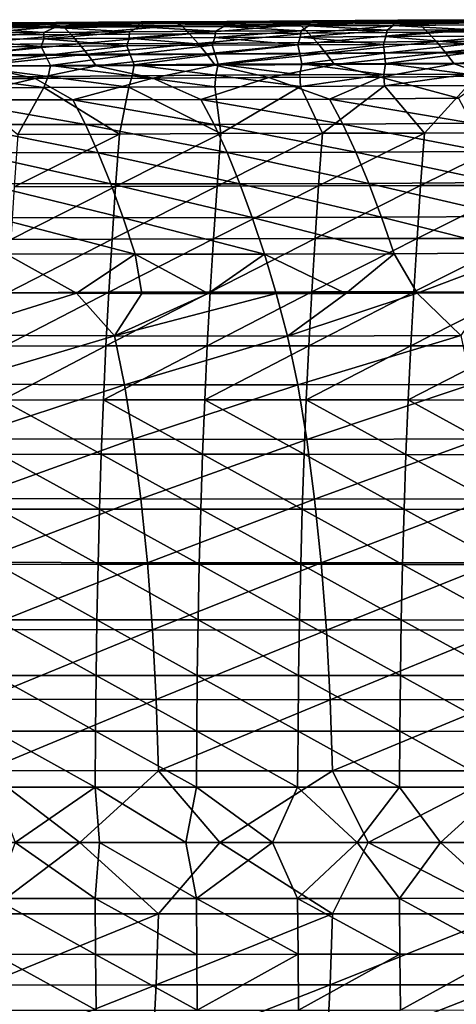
# Model space of a CAD drawing. Header units: metres. Extents: x -23 to 245, y -35 to 23.
# Tile 102 of 166: x 79 to 89, y -4 to 19. Entities that reach past the tile are written whole.
import ezdxf

# ---------------------------------------------------------------- set-up
doc = ezdxf.new("R2010")
doc.units = ezdxf.units.M
doc.layers.add('solid_509092_SW0002', color=7, linetype='CONTINUOUS')

msp = doc.modelspace()

# ---------------------------------------------------------------- linework, layer by layer
at = {"layer": 'solid_509092_SW0002'}
for points in [[(76.992699, 19.169039, 272.980835), (78.226311, 19.234488, 273.574493), (79.269356, 19.240398, 273.775665)], [(79.781395, 19.186413, 273.534973), (76.992699, 19.169039, 272.980835), (79.269356, 19.240398, 273.775665)], [(77.663811, 19.257401, 274.057648), (77.546356, 19.215693, 274.347137), (79.551552, 19.229166, 274.732269)], [(79.551552, 19.229166, 274.732269), (77.546356, 19.215693, 274.347137), (77.601776, 19.137569, 274.661957)], [(79.614296, 19.271929, 274.117432), (78.226311, 19.234488, 273.574493), (77.601059, 19.259956, 273.730957)], [(79.614296, 19.271929, 274.117432), (77.601059, 19.259956, 273.730957), (77.663811, 19.257401, 274.057648)], [(79.551552, 19.229166, 274.732269), (77.601776, 19.137569, 274.661957), (79.592751, 19.151644, 275.044678)], [(79.614296, 19.271929, 274.117432), (77.663811, 19.257401, 274.057648), (79.661728, 19.270042, 274.441315)], [(79.661728, 19.270042, 274.441315), (77.663811, 19.257401, 274.057648), (79.551552, 19.229166, 274.732269)], [(79.614296, 19.271929, 274.117432), (79.269356, 19.240398, 273.775665), (78.226311, 19.234488, 273.574493)], [(79.614296, 19.271929, 274.117432), (80.328087, 19.246412, 273.980408), (79.269356, 19.240398, 273.775665)], [(79.781395, 19.186413, 273.534973), (79.269356, 19.240398, 273.775665), (80.328087, 19.246412, 273.980408)], [(79.661728, 19.270042, 274.441315), (79.551552, 19.229166, 274.732269), (81.556129, 19.241995, 275.119751)], [(81.556129, 19.241995, 275.119751), (79.551552, 19.229166, 274.732269), (79.592751, 19.151644, 275.044678)], [(81.556129, 19.241995, 275.119751), (79.592751, 19.151644, 275.044678), (81.583107, 19.164812, 275.429657)], [(81.626961, 19.283831, 274.506317), (80.328087, 19.246412, 273.980408), (79.614296, 19.271929, 274.117432)], [(81.626961, 19.283831, 274.506317), (79.614296, 19.271929, 274.117432), (79.661728, 19.270042, 274.441315)], [(81.626961, 19.283831, 274.506317), (79.661728, 19.270042, 274.441315), (81.659042, 19.282335, 274.827393)], [(81.659042, 19.282335, 274.827393), (79.661728, 19.270042, 274.441315), (81.556129, 19.241995, 275.119751)], [(79.781395, 19.186413, 273.534973), (81.396439, 19.252512, 274.187469), (82.468384, 19.258688, 274.39566)], [(82.567535, 19.204147, 274.089478), (79.781395, 19.186413, 273.534973), (82.468384, 19.258688, 274.39566)], [(79.781395, 19.186413, 273.534973), (80.328087, 19.246412, 273.980408), (81.396439, 19.252512, 274.187469)], [(81.626961, 19.283831, 274.506317), (81.396439, 19.252512, 274.187469), (80.328087, 19.246412, 273.980408)], [(81.626961, 19.283831, 274.506317), (82.468384, 19.258688, 274.39566), (81.396439, 19.252512, 274.187469)], [(81.659042, 19.282335, 274.827393), (81.556129, 19.241995, 275.119751), (83.560036, 19.254349, 275.509918)], [(83.560036, 19.254349, 275.509918), (81.556129, 19.241995, 275.119751), (81.583107, 19.164812, 275.429657)], [(83.560036, 19.254349, 275.509918), (81.583107, 19.164812, 275.429657), (83.5728, 19.177223, 275.8172)], [(83.638992, 19.295872, 274.897949), (82.468384, 19.258688, 274.39566), (81.626961, 19.283831, 274.506317)], [(83.638992, 19.295872, 274.897949), (81.626961, 19.283831, 274.506317), (81.659042, 19.282335, 274.827393)], [(83.638992, 19.295872, 274.897949), (81.659042, 19.282335, 274.827393), (83.655701, 19.294468, 275.216187)], [(83.655701, 19.294468, 275.216187), (81.659042, 19.282335, 274.827393), (83.560036, 19.254349, 275.509918)], [(83.638992, 19.295872, 274.897949), (83.537865, 19.264925, 274.603729), (82.468384, 19.258688, 274.39566)], [(82.567535, 19.204147, 274.089478), (82.468384, 19.258688, 274.39566), (83.537865, 19.264925, 274.603729)], [(82.567535, 19.204147, 274.089478), (83.537865, 19.264925, 274.603729), (84.598846, 19.271208, 274.810486)], [(85.356857, 19.222801, 274.645691), (82.567535, 19.204147, 274.089478), (84.598846, 19.271208, 274.810486)], [(82.763824, 19.000805, 272.9888), (82.567535, 19.204147, 274.089478), (85.356857, 19.222801, 274.645691)], [(85.557472, 19.019522, 273.548828), (82.763824, 19.000805, 272.9888), (85.356857, 19.222801, 274.645691)], [(83.638992, 19.295872, 274.897949), (84.598846, 19.271208, 274.810486), (83.537865, 19.264925, 274.603729)], [(83.655701, 19.294468, 275.216187), (83.560036, 19.254349, 275.509918), (85.563225, 19.266397, 275.903137)], [(85.563225, 19.266397, 275.903137), (83.560036, 19.254349, 275.509918), (83.5728, 19.177223, 275.8172)], [(85.563225, 19.266397, 275.903137), (83.5728, 19.177223, 275.8172), (85.561783, 19.18903, 276.207703)], [(85.650337, 19.308254, 275.292725), (84.598846, 19.271208, 274.810486), (83.638992, 19.295872, 274.897949)], [(85.650337, 19.308254, 275.292725), (83.638992, 19.295872, 274.897949), (83.655701, 19.294468, 275.216187)], [(85.650337, 19.308254, 275.292725), (83.655701, 19.294468, 275.216187), (85.651657, 19.30662, 275.608032)], [(85.651657, 19.30662, 275.608032), (83.655701, 19.294468, 275.216187), (85.563225, 19.266397, 275.903137)], [(85.650337, 19.308254, 275.292725), (85.645226, 19.277519, 275.014709), (84.598846, 19.271208, 274.810486)], [(85.356857, 19.222801, 274.645691), (84.598846, 19.271208, 274.810486), (85.645226, 19.277519, 275.014709)], [(85.356857, 19.222801, 274.645691), (85.645226, 19.277519, 275.014709), (87.018295, 19.286026, 275.283112)], [(88.155083, 19.242931, 275.205017), (85.356857, 19.222801, 274.645691), (87.018295, 19.286026, 275.283112)], [(85.557472, 19.019522, 273.548828), (85.356857, 19.222801, 274.645691), (88.155083, 19.242931, 275.205017)], [(88.36058, 19.041531, 274.112), (85.557472, 19.019522, 273.548828), (88.155083, 19.242931, 275.205017)], [(87.565643, 19.278311, 276.299713), (85.561783, 19.18903, 276.207703), (87.550003, 19.20038, 276.60144)], [(87.565643, 19.278311, 276.299713), (85.563225, 19.266397, 275.903137), (85.561783, 19.18903, 276.207703)], [(85.651657, 19.30662, 275.608032), (85.563225, 19.266397, 275.903137), (87.565643, 19.278311, 276.299713)], [(85.650337, 19.308254, 275.292725), (87.018295, 19.286026, 275.283112), (85.645226, 19.277519, 275.014709)], [(87.660934, 19.321182, 275.690979), (87.018295, 19.286026, 275.283112), (85.650337, 19.308254, 275.292725)], [(87.660934, 19.321182, 275.690979), (85.650337, 19.308254, 275.292725), (85.651657, 19.30662, 275.608032)], [(87.660934, 19.321182, 275.690979), (85.651657, 19.30662, 275.608032), (87.646858, 19.318975, 276.003326)], [(87.646858, 19.318975, 276.003326), (85.651657, 19.30662, 275.608032), (87.565643, 19.278311, 276.299713)], [(87.660934, 19.321182, 275.690979), (88.381241, 19.294798, 275.550262), (87.018295, 19.286026, 275.283112)], [(88.155083, 19.242931, 275.205017), (87.018295, 19.286026, 275.283112), (88.381241, 19.294798, 275.550262)], [(89.567238, 19.290257, 276.700073), (87.550003, 19.20038, 276.60144), (89.53743, 19.211426, 276.998779)], [(89.567238, 19.290257, 276.700073), (87.565643, 19.278311, 276.299713), (87.550003, 19.20038, 276.60144)], [(89.53743, 19.211426, 276.998779), (87.550003, 19.20038, 276.60144), (89.423378, 19.09601, 277.268219)], [(87.646858, 19.318975, 276.003326), (87.565643, 19.278311, 276.299713), (89.567238, 19.290257, 276.700073)], [(89.670723, 19.334862, 276.093018), (87.646858, 19.318975, 276.003326), (89.641243, 19.331718, 276.402374)], [(89.670723, 19.334862, 276.093018), (87.660934, 19.321182, 275.690979), (87.646858, 19.318975, 276.003326)], [(89.641243, 19.331718, 276.402374), (87.646858, 19.318975, 276.003326), (89.567238, 19.290257, 276.700073)], [(89.670723, 19.334862, 276.093018), (88.381241, 19.294798, 275.550262), (87.660934, 19.321182, 275.690979)], [(88.155083, 19.242931, 275.205017), (88.381241, 19.294798, 275.550262), (89.735115, 19.3039, 275.816345)], [(90.967964, 19.265095, 275.768829), (88.155083, 19.242931, 275.205017), (89.735115, 19.3039, 275.816345)], [(88.36058, 19.041531, 274.112), (88.155083, 19.242931, 275.205017), (90.967964, 19.265095, 275.768829)], [(91.178528, 19.067492, 274.679504), (88.36058, 19.041531, 274.112), (90.967964, 19.265095, 275.768829)], [(89.670723, 19.334862, 276.093018), (89.735115, 19.3039, 275.816345), (88.381241, 19.294798, 275.550262)], [(77.183411, 18.970615, 271.873474), (76.992699, 19.169039, 272.980835), (79.781395, 19.186413, 273.534973)], [(79.974258, 18.984722, 272.430756), (77.183411, 18.970615, 271.873474), (79.781395, 19.186413, 273.534973)], [(77.3759, 18.75276, 270.772064), (77.183411, 18.970615, 271.873474), (79.974258, 18.984722, 272.430756)], [(77.601776, 19.137569, 274.661957), (77.312141, 19.020718, 274.898285), (79.332405, 19.035854, 275.286682)], [(79.332405, 19.035854, 275.286682), (77.312141, 19.020718, 274.898285), (77.318848, 18.871626, 275.174652)], [(79.332405, 19.035854, 275.286682), (77.318848, 18.871626, 275.174652), (79.331635, 18.887362, 275.562103)], [(80.169075, 18.763958, 271.332458), (77.3759, 18.75276, 270.772064), (79.974258, 18.984722, 272.430756)], [(79.592751, 19.151644, 275.044678), (77.601776, 19.137569, 274.661957), (79.332405, 19.035854, 275.286682)], [(81.352028, 19.049767, 275.677277), (79.331635, 18.887362, 275.562103), (81.343819, 18.90163, 275.951538)], [(81.352028, 19.049767, 275.677277), (79.332405, 19.035854, 275.286682), (79.331635, 18.887362, 275.562103)], [(79.592751, 19.151644, 275.044678), (79.332405, 19.035854, 275.286682), (81.352028, 19.049767, 275.677277)], [(81.583107, 19.164812, 275.429657), (79.592751, 19.151644, 275.044678), (81.352028, 19.049767, 275.677277)], [(79.974258, 18.984722, 272.430756), (79.781395, 19.186413, 273.534973), (82.567535, 19.204147, 274.089478)], [(82.763824, 19.000805, 272.9888), (79.974258, 18.984722, 272.430756), (82.567535, 19.204147, 274.089478)], [(80.169075, 18.763958, 271.332458), (79.974258, 18.984722, 272.430756), (82.763824, 19.000805, 272.9888)], [(82.962074, 18.778219, 271.893951), (80.169075, 18.763958, 271.332458), (82.763824, 19.000805, 272.9888)], [(83.370987, 19.062597, 276.070374), (81.343819, 18.90163, 275.951538), (83.355354, 18.914557, 276.343353)], [(83.370987, 19.062597, 276.070374), (81.352028, 19.049767, 275.677277), (81.343819, 18.90163, 275.951538)], [(81.583107, 19.164812, 275.429657), (81.352028, 19.049767, 275.677277), (83.370987, 19.062597, 276.070374)], [(83.5728, 19.177223, 275.8172), (81.583107, 19.164812, 275.429657), (83.370987, 19.062597, 276.070374)], [(82.962074, 18.778219, 271.893951), (82.763824, 19.000805, 272.9888), (85.557472, 19.019522, 273.548828)], [(85.75985, 18.796267, 272.45752), (82.962074, 18.778219, 271.893951), (85.557472, 19.019522, 273.548828)], [(85.389229, 19.074488, 276.466339), (83.355354, 18.914557, 276.343353), (85.366203, 18.926266, 276.737854)], [(85.389229, 19.074488, 276.466339), (83.370987, 19.062597, 276.070374), (83.355354, 18.914557, 276.343353)], [(83.5728, 19.177223, 275.8172), (83.370987, 19.062597, 276.070374), (85.389229, 19.074488, 276.466339)], [(85.561783, 19.18903, 276.207703), (83.5728, 19.177223, 275.8172), (85.389229, 19.074488, 276.466339)], [(87.406708, 19.085577, 276.865509), (85.366203, 18.926266, 276.737854), (87.37632, 18.936884, 277.135376)], [(87.406708, 19.085577, 276.865509), (85.389229, 19.074488, 276.466339), (85.366203, 18.926266, 276.737854)], [(85.561783, 19.18903, 276.207703), (85.389229, 19.074488, 276.466339), (87.406708, 19.085577, 276.865509)], [(85.75985, 18.796267, 272.45752), (85.557472, 19.019522, 273.548828), (88.36058, 19.041531, 274.112)], [(87.550003, 19.20038, 276.60144), (85.561783, 19.18903, 276.207703), (87.406708, 19.085577, 276.865509)], [(88.567383, 18.818821, 273.024078), (85.75985, 18.796267, 272.45752), (88.36058, 19.041531, 274.112)], [(89.423378, 19.09601, 277.268219), (87.37632, 18.936884, 277.135376), (89.385666, 18.946533, 277.536224)], [(89.423378, 19.09601, 277.268219), (87.406708, 19.085577, 276.865509), (87.37632, 18.936884, 277.135376)], [(87.550003, 19.20038, 276.60144), (87.406708, 19.085577, 276.865509), (89.423378, 19.09601, 277.268219)], [(88.567383, 18.818821, 273.024078), (88.36058, 19.041531, 274.112), (91.178528, 19.067492, 274.679504)], [(91.389648, 18.846601, 273.594635), (88.567383, 18.818821, 273.024078), (91.178528, 19.067492, 274.679504)], [(77.318848, 18.871626, 275.174652), (77.255692, 18.689707, 275.416809), (79.270233, 18.706108, 275.805023)], [(79.331635, 18.887362, 275.562103), (77.318848, 18.871626, 275.174652), (79.270233, 18.706108, 275.805023)], [(77.570061, 18.512699, 269.676514), (77.3759, 18.75276, 270.772064), (80.169075, 18.763958, 271.332458)], [(80.36573, 18.521305, 270.240082), (77.570061, 18.512699, 269.676514), (80.169075, 18.763958, 271.332458)], [(79.331635, 18.887362, 275.562103), (79.270233, 18.706108, 275.805023), (81.284195, 18.720802, 276.195129)], [(81.343819, 18.90163, 275.951538), (79.331635, 18.887362, 275.562103), (81.284195, 18.720802, 276.195129)], [(80.36573, 18.521305, 270.240082), (80.169075, 18.763958, 271.332458), (82.962074, 18.778219, 271.893951)], [(83.162155, 18.533663, 270.804962), (80.36573, 18.521305, 270.240082), (82.962074, 18.778219, 271.893951)], [(81.343819, 18.90163, 275.951538), (81.284195, 18.720802, 276.195129), (83.297539, 18.733898, 276.587372)], [(83.355354, 18.914557, 276.343353), (81.343819, 18.90163, 275.951538), (83.297539, 18.733898, 276.587372)], [(83.162155, 18.533663, 270.804962), (82.962074, 18.778219, 271.893951), (85.75985, 18.796267, 272.45752)], [(85.96386, 18.550529, 271.371826), (83.162155, 18.533663, 270.804962), (85.75985, 18.796267, 272.45752)], [(83.355354, 18.914557, 276.343353), (83.297539, 18.733898, 276.587372), (85.310226, 18.74551, 276.982147)], [(85.310226, 18.74551, 276.982147), (83.297539, 18.733898, 276.587372), (83.360687, 18.524406, 276.830566)], [(85.366203, 18.926266, 276.737854), (83.355354, 18.914557, 276.343353), (85.310226, 18.74551, 276.982147)], [(85.310226, 18.74551, 276.982147), (83.360687, 18.524406, 276.830566), (85.351952, 18.535717, 277.221161)], [(85.366203, 18.926266, 276.737854), (85.310226, 18.74551, 276.982147), (87.322227, 18.755751, 277.37973)], [(87.322227, 18.755751, 277.37973), (85.310226, 18.74551, 276.982147), (85.351952, 18.535717, 277.221161)], [(87.322227, 18.755751, 277.37973), (85.351952, 18.535717, 277.221161), (87.342583, 18.545443, 277.614288)], [(87.37632, 18.936884, 277.135376), (85.366203, 18.926266, 276.737854), (87.322227, 18.755751, 277.37973)], [(85.96386, 18.550529, 271.371826), (85.75985, 18.796267, 272.45752), (88.567383, 18.818821, 273.024078)], [(88.775383, 18.572657, 271.941467), (85.96386, 18.550529, 271.371826), (88.567383, 18.818821, 273.024078)], [(87.37632, 18.936884, 277.135376), (87.322227, 18.755751, 277.37973), (89.333496, 18.764732, 277.780457)], [(89.333496, 18.764732, 277.780457), (87.322227, 18.755751, 277.37973), (87.342583, 18.545443, 277.614288)], [(89.333496, 18.764732, 277.780457), (87.342583, 18.545443, 277.614288), (89.332558, 18.553682, 278.010254)], [(89.385666, 18.946533, 277.536224), (87.37632, 18.936884, 277.135376), (89.333496, 18.764732, 277.780457)], [(88.775383, 18.572657, 271.941467), (88.567383, 18.818821, 273.024078), (91.389648, 18.846601, 273.594635)], [(91.601257, 18.600803, 272.514557), (88.775383, 18.572657, 271.941467), (91.389648, 18.846601, 273.594635)], [(79.270233, 18.706108, 275.805023), (77.255692, 18.689707, 275.416809), (77.383461, 18.480005, 275.671082)], [(79.270233, 18.706108, 275.805023), (77.383461, 18.480005, 275.671082), (79.376404, 18.496649, 276.055817)], [(77.765686, 18.247662, 268.586792), (77.570061, 18.512699, 269.676514), (80.36573, 18.521305, 270.240082)], [(80.56398, 18.25395, 269.153595), (77.765686, 18.247662, 268.586792), (80.36573, 18.521305, 270.240082)], [(81.284195, 18.720802, 276.195129), (79.270233, 18.706108, 275.805023), (79.376404, 18.496649, 276.055817)], [(81.284195, 18.720802, 276.195129), (79.376404, 18.496649, 276.055817), (81.368828, 18.511417, 276.44223)], [(81.368828, 18.511417, 276.44223), (79.376404, 18.496649, 276.055817), (79.492378, 18.260729, 276.280365)], [(81.368828, 18.511417, 276.44223), (79.492378, 18.260729, 276.280365), (81.462624, 18.27549, 276.662964)], [(80.56398, 18.25395, 269.153595), (80.36573, 18.521305, 270.240082), (83.162155, 18.533663, 270.804962)], [(83.363815, 18.264406, 269.721802), (80.56398, 18.25395, 269.153595), (83.162155, 18.533663, 270.804962)], [(83.297539, 18.733898, 276.587372), (81.284195, 18.720802, 276.195129), (81.368828, 18.511417, 276.44223)], [(83.297539, 18.733898, 276.587372), (81.368828, 18.511417, 276.44223), (83.360687, 18.524406, 276.830566)], [(83.360687, 18.524406, 276.830566), (81.368828, 18.511417, 276.44223), (81.462624, 18.27549, 276.662964)], [(83.360687, 18.524406, 276.830566), (81.462624, 18.27549, 276.662964), (83.432358, 18.288324, 277.047241)], [(83.363815, 18.264406, 269.721802), (83.162155, 18.533663, 270.804962), (85.96386, 18.550529, 271.371826)], [(85.351952, 18.535717, 277.221161), (83.360687, 18.524406, 276.830566), (83.432358, 18.288324, 277.047241)], [(86.169243, 18.279799, 270.29187), (83.363815, 18.264406, 269.721802), (85.96386, 18.550529, 271.371826)], [(85.351952, 18.535717, 277.221161), (83.432358, 18.288324, 277.047241), (85.401573, 18.299322, 277.433502)], [(87.342583, 18.545443, 277.614288), (85.351952, 18.535717, 277.221161), (85.401573, 18.299322, 277.433502)], [(87.342583, 18.545443, 277.614288), (85.401573, 18.299322, 277.433502), (87.370224, 18.308563, 277.821991)], [(86.169243, 18.279799, 270.29187), (85.96386, 18.550529, 271.371826), (88.775383, 18.572657, 271.941467)], [(88.984344, 18.300898, 270.864319), (86.169243, 18.279799, 270.29187), (88.775383, 18.572657, 271.941467)], [(89.332558, 18.553682, 278.010254), (87.342583, 18.545443, 277.614288), (87.370224, 18.308563, 277.821991)], [(89.332558, 18.553682, 278.010254), (87.370224, 18.308563, 277.821991), (89.33828, 18.316135, 278.213043)], [(88.984344, 18.300898, 270.864319), (88.775383, 18.572657, 271.941467), (91.601257, 18.600803, 272.514557)], [(91.813171, 18.328474, 271.439575), (88.984344, 18.300898, 270.864319), (91.601257, 18.600803, 272.514557)], [(79.376404, 18.496649, 276.055817), (77.383461, 18.480005, 275.671082), (77.521675, 18.243961, 275.8992)], [(79.376404, 18.496649, 276.055817), (77.521675, 18.243961, 275.8992), (79.492378, 18.260729, 276.280365)], [(83.432358, 18.288324, 277.047241), (81.462624, 18.27549, 276.662964), (83.383118, 18.028835, 277.208984)], [(86.169243, 18.279799, 270.29187), (84.622719, 17.972589, 268.861053), (83.363815, 18.264406, 269.721802)], [(83.432358, 18.288324, 277.047241), (83.383118, 18.028835, 277.208984), (85.35569, 18.039774, 277.595734)], [(85.401573, 18.299322, 277.433502), (83.432358, 18.288324, 277.047241), (85.35569, 18.039774, 277.595734)], [(86.169243, 18.279799, 270.29187), (87.251419, 17.987375, 269.397552), (84.622719, 17.972589, 268.861053)], [(85.401573, 18.299322, 277.433502), (85.35569, 18.039774, 277.595734), (87.327759, 18.048775, 277.984467)], [(87.370224, 18.308563, 277.821991), (85.401573, 18.299322, 277.433502), (87.327759, 18.048775, 277.984467)], [(88.984344, 18.300898, 270.864319), (87.251419, 17.987375, 269.397552), (86.169243, 18.279799, 270.29187)], [(88.984344, 18.300898, 270.864319), (89.832573, 18.007105, 269.924194), (87.251419, 17.987375, 269.397552)], [(87.370224, 18.308563, 277.821991), (87.327759, 18.048775, 277.984467), (89.299309, 18.055916, 278.375458)], [(89.33828, 18.316135, 278.213043), (87.370224, 18.308563, 277.821991), (89.299309, 18.055916, 278.375458)], [(91.813171, 18.328474, 271.439575), (89.832573, 18.007105, 269.924194), (88.984344, 18.300898, 270.864319)], [(77.765686, 18.247662, 268.586792), (79.129585, 17.956446, 267.741302), (76.398933, 17.954472, 267.186279)], [(77.521675, 18.243961, 275.8992), (77.462715, 17.983614, 276.057953), (79.4366, 18.000832, 276.440369)], [(79.492378, 18.260729, 276.280365), (77.521675, 18.243961, 275.8992), (79.4366, 18.000832, 276.440369)], [(80.56398, 18.25395, 269.153595), (79.129585, 17.956446, 267.741302), (77.765686, 18.247662, 268.586792)], [(80.56398, 18.25395, 269.153595), (81.898445, 17.962311, 268.305328), (79.129585, 17.956446, 267.741302)], [(79.492378, 18.260729, 276.280365), (79.4366, 18.000832, 276.440369), (81.41008, 18.015879, 276.823944)], [(81.462624, 18.27549, 276.662964), (79.492378, 18.260729, 276.280365), (81.41008, 18.015879, 276.823944)], [(83.363815, 18.264406, 269.721802), (81.898445, 17.962311, 268.305328), (80.56398, 18.25395, 269.153595)], [(81.462624, 18.27549, 276.662964), (81.41008, 18.015879, 276.823944), (83.383118, 18.028835, 277.208984)], [(83.363815, 18.264406, 269.721802), (84.622719, 17.972589, 268.861053), (81.898445, 17.962311, 268.305328)], [(87.327759, 18.048775, 277.984467), (85.35569, 18.039774, 277.595734), (85.369904, 17.765263, 277.73349)], [(87.327759, 18.048775, 277.984467), (85.369904, 17.765263, 277.73349), (87.344879, 17.777542, 278.121094)], [(89.299309, 18.055916, 278.375458), (87.327759, 18.048775, 277.984467), (87.344879, 17.777542, 278.121094)], [(89.299309, 18.055916, 278.375458), (87.344879, 17.777542, 278.121094), (89.309181, 17.791805, 278.507019)], [(76.998497, 17.452866, 265.61972), (76.398933, 17.954472, 267.186279), (79.129585, 17.956446, 267.741302)], [(80.013763, 17.452665, 266.237427), (76.998497, 17.452866, 265.61972), (79.129585, 17.956446, 267.741302)], [(77.462715, 17.983614, 276.057953), (77.385551, 17.732918, 276.167267), (79.336258, 17.73946, 276.549927)], [(79.4366, 18.000832, 276.440369), (77.462715, 17.983614, 276.057953), (79.336258, 17.73946, 276.549927)], [(80.013763, 17.452665, 266.237427), (79.129585, 17.956446, 267.741302), (81.898445, 17.962311, 268.305328)], [(79.4366, 18.000832, 276.440369), (79.336258, 17.73946, 276.549927), (81.336349, 17.746809, 276.942169)], [(81.41008, 18.015879, 276.823944), (79.4366, 18.000832, 276.440369), (81.336349, 17.746809, 276.942169)], [(83.031197, 17.457758, 266.856903), (80.013763, 17.452665, 266.237427), (81.898445, 17.962311, 268.305328)], [(81.41008, 18.015879, 276.823944), (81.336349, 17.746809, 276.942169), (83.360107, 17.755194, 277.339172)], [(83.383118, 18.028835, 277.208984), (81.41008, 18.015879, 276.823944), (83.360107, 17.755194, 277.339172)], [(83.031197, 17.457758, 266.856903), (81.898445, 17.962311, 268.305328), (84.622719, 17.972589, 268.861053)], [(86.054237, 17.469114, 267.477905), (83.031197, 17.457758, 266.856903), (84.622719, 17.972589, 268.861053)], [(83.383118, 18.028835, 277.208984), (83.360107, 17.755194, 277.339172), (85.369904, 17.765263, 277.73349)], [(85.35569, 18.039774, 277.595734), (83.383118, 18.028835, 277.208984), (85.369904, 17.765263, 277.73349)], [(86.054237, 17.469114, 267.477905), (84.622719, 17.972589, 268.861053), (87.251419, 17.987375, 269.397552)], [(89.086349, 17.487715, 268.100159), (86.054237, 17.469114, 267.477905), (87.251419, 17.987375, 269.397552)], [(89.086349, 17.487715, 268.100159), (87.251419, 17.987375, 269.397552), (89.832573, 18.007105, 269.924194)], [(79.336258, 17.73946, 276.549927), (77.385551, 17.732918, 276.167267), (78.726189, 16.633425, 276.886292)], [(79.336258, 17.73946, 276.549927), (78.726189, 16.633425, 276.886292), (81.113152, 16.647068, 277.348999)], [(81.336349, 17.746809, 276.942169), (79.336258, 17.73946, 276.549927), (81.113152, 16.647068, 277.348999)], [(81.336349, 17.746809, 276.942169), (81.113152, 16.647068, 277.348999), (83.499313, 16.657785, 277.81427)], [(83.360107, 17.755194, 277.339172), (81.336349, 17.746809, 276.942169), (83.499313, 16.657785, 277.81427)], [(85.369904, 17.765263, 277.73349), (83.360107, 17.755194, 277.339172), (83.499313, 16.657785, 277.81427)], [(85.369904, 17.765263, 277.73349), (83.499313, 16.657785, 277.81427), (85.889305, 16.665634, 278.283539)], [(87.344879, 17.777542, 278.121094), (85.369904, 17.765263, 277.73349), (85.889305, 16.665634, 278.283539)], [(87.344879, 17.777542, 278.121094), (85.889305, 16.665634, 278.283539), (88.287743, 16.670677, 278.75827)], [(89.309181, 17.791805, 278.507019), (87.344879, 17.777542, 278.121094), (88.287743, 16.670677, 278.75827)], [(89.309181, 17.791805, 278.507019), (88.287743, 16.670677, 278.75827), (90.699257, 16.672972, 279.239899)], [(80.316048, 16.868484, 264.62677), (76.998497, 17.452866, 265.61972), (80.013763, 17.452665, 266.237427)], [(80.316048, 16.868484, 264.62677), (77.296555, 16.87121, 264.003326), (76.998497, 17.452866, 265.61972)], [(83.338646, 16.871708, 265.252075), (80.013763, 17.452665, 266.237427), (83.031197, 17.457758, 266.856903)], [(83.338646, 16.871708, 265.252075), (80.316048, 16.868484, 264.62677), (80.013763, 17.452665, 266.237427)], [(86.36676, 16.881886, 265.87851), (83.031197, 17.457758, 266.856903), (86.054237, 17.469114, 267.477905)], [(86.36676, 16.881886, 265.87851), (83.338646, 16.871708, 265.252075), (83.031197, 17.457758, 266.856903)], [(89.402824, 16.900024, 266.50528), (86.054237, 17.469114, 267.477905), (89.086349, 17.487715, 268.100159)], [(89.402824, 16.900024, 266.50528), (86.36676, 16.881886, 265.87851), (86.054237, 17.469114, 267.477905)], [(89.715515, 16.238266, 264.936584), (86.36676, 16.881886, 265.87851), (89.402824, 16.900024, 266.50528)], [(80.615379, 16.208803, 263.041931), (77.296555, 16.87121, 264.003326), (80.316048, 16.868484, 264.62677)], [(80.615379, 16.208803, 263.041931), (77.591568, 16.213726, 262.412537), (77.296555, 16.87121, 264.003326)], [(83.643059, 16.210556, 263.673279), (80.316048, 16.868484, 264.62677), (83.338646, 16.871708, 265.252075)], [(83.643059, 16.210556, 263.673279), (80.615379, 16.208803, 263.041931), (80.316048, 16.868484, 264.62677)], [(86.675987, 16.220028, 264.305298), (83.338646, 16.871708, 265.252075), (86.36676, 16.881886, 265.87851)], [(86.675987, 16.220028, 264.305298), (83.643059, 16.210556, 263.673279), (83.338646, 16.871708, 265.252075)], [(85.889305, 16.665634, 278.283539), (83.408653, 15.425918, 278.263855), (85.797951, 15.432007, 278.731384)], [(85.889305, 16.665634, 278.283539), (83.499313, 16.657785, 277.81427), (83.408653, 15.425918, 278.263855)], [(88.287743, 16.670677, 278.75827), (85.797951, 15.432007, 278.731384), (88.196251, 15.435283, 279.20517)], [(88.287743, 16.670677, 278.75827), (85.889305, 16.665634, 278.283539), (85.797951, 15.432007, 278.731384)], [(89.715515, 16.238266, 264.936584), (86.675987, 16.220028, 264.305298), (86.36676, 16.881886, 265.87851)], [(90.699257, 16.672972, 279.239899), (88.196251, 15.435283, 279.20517), (90.608391, 15.435771, 279.686768)], [(90.699257, 16.672972, 279.239899), (88.287743, 16.670677, 278.75827), (88.196251, 15.435283, 279.20517)], [(81.113152, 16.647068, 277.348999), (78.637741, 15.405196, 277.341339), (81.023529, 15.416989, 277.801025)], [(81.113152, 16.647068, 277.348999), (78.726189, 16.633425, 276.886292), (78.637741, 15.405196, 277.341339)], [(83.499313, 16.657785, 277.81427), (81.023529, 15.416989, 277.801025), (83.408653, 15.425918, 278.263855)], [(83.499313, 16.657785, 277.81427), (81.113152, 16.647068, 277.348999), (81.023529, 15.416989, 277.801025)], [(80.910019, 15.478299, 261.485687), (77.591568, 16.213726, 262.412537), (80.615379, 16.208803, 263.041931)], [(80.910019, 15.478299, 261.485687), (77.881813, 15.484841, 260.850555), (77.591568, 16.213726, 262.412537)], [(83.942825, 15.479087, 262.122742), (80.615379, 16.208803, 263.041931), (83.643059, 16.210556, 263.673279)], [(83.942825, 15.479087, 262.122742), (80.910019, 15.478299, 261.485687), (80.615379, 16.208803, 263.041931)], [(86.980537, 15.488286, 262.759857), (83.643059, 16.210556, 263.673279), (86.675987, 16.220028, 264.305298)], [(86.980537, 15.488286, 262.759857), (83.942825, 15.479087, 262.122742), (83.643059, 16.210556, 263.673279)], [(90.023453, 15.506978, 263.395142), (86.675987, 16.220028, 264.305298), (89.715515, 16.238266, 264.936584)], [(90.023453, 15.506978, 263.395142), (86.980537, 15.488286, 262.759857), (86.675987, 16.220028, 264.305298)], [(90.325897, 14.711178, 261.880859), (86.980537, 15.488286, 262.759857), (90.023453, 15.506978, 263.395142)], [(81.198837, 14.68199, 259.95932), (77.881813, 15.484841, 260.850555), (80.910019, 15.478299, 261.485687)], [(81.198837, 14.68199, 259.95932), (78.166161, 14.689329, 259.319153), (77.881813, 15.484841, 260.850555)], [(81.023529, 15.416989, 277.801025), (78.555733, 14.167446, 277.763763), (80.940567, 14.177482, 278.220551)], [(81.023529, 15.416989, 277.801025), (78.637741, 15.405196, 277.341339), (78.555733, 14.167446, 277.763763)], [(84.236855, 14.682449, 260.601318), (80.910019, 15.478299, 261.485687), (83.942825, 15.479087, 262.122742)], [(84.236855, 14.682449, 260.601318), (81.198837, 14.68199, 259.95932), (80.910019, 15.478299, 261.485687)], [(83.408653, 15.425918, 278.263855), (80.940567, 14.177482, 278.220551), (83.32486, 14.18465, 278.680878)], [(83.408653, 15.425918, 278.263855), (81.023529, 15.416989, 277.801025), (80.940567, 14.177482, 278.220551)], [(85.797951, 15.432007, 278.731384), (83.32486, 14.18465, 278.680878), (85.713638, 14.188946, 279.146362)], [(85.797951, 15.432007, 278.731384), (83.408653, 15.425918, 278.263855), (83.32486, 14.18465, 278.680878)], [(87.279457, 14.691811, 261.242645), (83.942825, 15.479087, 262.122742), (86.980537, 15.488286, 262.759857)], [(87.279457, 14.691811, 261.242645), (84.236855, 14.682449, 260.601318), (83.942825, 15.479087, 262.122742)], [(88.196251, 15.435283, 279.20517), (85.713638, 14.188946, 279.146362), (88.111908, 14.19036, 279.618713)], [(88.196251, 15.435283, 279.20517), (85.797951, 15.432007, 278.731384), (85.713638, 14.188946, 279.146362)], [(90.325897, 14.711178, 261.880859), (87.279457, 14.691811, 261.242645), (86.980537, 15.488286, 262.759857)], [(90.608391, 15.435771, 279.686768), (88.111908, 14.19036, 279.618713), (90.524704, 14.188887, 280.099457)], [(90.608391, 15.435771, 279.686768), (88.196251, 15.435283, 279.20517), (88.111908, 14.19036, 279.618713)], [(81.481987, 13.823911, 258.464142), (78.166161, 14.689329, 259.319153), (81.198837, 14.68199, 259.95932)], [(81.481987, 13.823911, 258.464142), (78.444778, 13.831211, 257.819885), (78.166161, 14.689329, 259.319153)], [(84.525246, 13.824581, 259.110046), (81.198837, 14.68199, 259.95932), (84.236855, 14.682449, 260.601318)], [(84.525246, 13.824581, 259.110046), (81.481987, 13.823911, 258.464142), (81.198837, 14.68199, 259.95932)], [(87.5728, 13.834324, 259.754608), (84.236855, 14.682449, 260.601318), (87.279457, 14.691811, 261.242645)], [(87.5728, 13.834324, 259.754608), (84.525246, 13.824581, 259.110046), (84.236855, 14.682449, 260.601318)], [(90.622887, 13.85424, 260.394836), (87.279457, 14.691811, 261.242645), (90.325897, 14.711178, 261.880859)], [(90.622887, 13.85424, 260.394836), (87.5728, 13.834324, 259.754608), (87.279457, 14.691811, 261.242645)], [(80.940567, 14.177482, 278.220551), (78.480881, 12.919817, 278.152588), (80.864929, 12.92822, 278.606628)], [(80.940567, 14.177482, 278.220551), (78.555733, 14.167446, 277.763763), (78.480881, 12.919817, 278.152588)], [(83.32486, 14.18465, 278.680878), (80.864929, 12.92822, 278.606628), (83.248535, 12.933742, 279.064453)], [(83.32486, 14.18465, 278.680878), (80.940567, 14.177482, 278.220551), (80.864929, 12.92822, 278.606628)], [(85.713638, 14.188946, 279.146362), (83.248535, 12.933742, 279.064453), (85.636871, 12.936345, 279.527771)], [(85.713638, 14.188946, 279.146362), (83.32486, 14.18465, 278.680878), (83.248535, 12.933742, 279.064453)], [(88.111908, 14.19036, 279.618713), (85.636871, 12.936345, 279.527771), (88.035133, 12.935993, 279.99826)], [(88.111908, 14.19036, 279.618713), (85.713638, 14.188946, 279.146362), (85.636871, 12.936345, 279.527771)], [(90.524704, 14.188887, 280.099457), (88.111908, 14.19036, 279.618713), (88.035133, 12.935993, 279.99826)], [(90.524704, 14.188887, 280.099457), (88.035133, 12.935993, 279.99826), (90.448494, 12.932647, 280.4776)], [(78.444778, 13.831211, 257.819885), (80.102753, 12.904551, 256.657562), (77.132156, 12.915952, 256.025085)], [(81.481987, 13.823911, 258.464142), (80.102753, 12.904551, 256.657562), (78.444778, 13.831211, 257.819885)], [(81.481987, 13.823911, 258.464142), (81.637077, 12.901213, 256.985138), (80.102753, 12.904551, 256.657562)], [(84.525246, 13.824581, 259.110046), (83.202766, 12.899775, 257.319519), (81.481987, 13.823911, 258.464142)], [(81.481987, 13.823911, 258.464142), (83.202766, 12.899775, 257.319519), (81.637077, 12.901213, 256.985138)], [(84.525246, 13.824581, 259.110046), (84.802361, 12.9005, 257.660889), (83.202766, 12.899775, 257.319519)], [(87.5728, 13.834324, 259.754608), (86.438385, 12.90369, 258.009277), (84.525246, 13.824581, 259.110046)], [(84.525246, 13.824581, 259.110046), (86.438385, 12.90369, 258.009277), (84.802361, 12.9005, 257.660889)], [(87.5728, 13.834324, 259.754608), (88.112991, 12.909683, 258.364685), (86.438385, 12.90369, 258.009277)], [(90.622887, 13.85424, 260.394836), (88.112991, 12.909683, 258.364685), (87.5728, 13.834324, 259.754608)], [(90.622887, 13.85424, 260.394836), (89.823906, 12.918836, 258.725983), (88.112991, 12.909683, 258.364685)], [(76.944542, 11.920614, 254.578445), (77.132156, 12.915952, 256.025085), (80.102753, 12.904551, 256.657562)], [(80.997803, 11.904683, 255.447189), (76.944542, 11.920614, 254.578445), (80.102753, 12.904551, 256.657562)], [(80.864929, 12.92822, 278.606628), (78.413651, 11.662164, 278.506805), (80.797043, 11.669086, 278.958282)], [(80.864929, 12.92822, 278.606628), (78.480881, 12.919817, 278.152588), (78.413651, 11.662164, 278.506805)], [(80.997803, 11.904683, 255.447189), (80.102753, 12.904551, 256.657562), (81.637077, 12.901213, 256.985138)], [(83.248535, 12.933742, 279.064453), (80.797043, 11.669086, 278.958282), (83.180038, 11.67314, 279.413696)], [(83.248535, 12.933742, 279.064453), (80.864929, 12.92822, 278.606628), (80.797043, 11.669086, 278.958282)], [(80.997803, 11.904683, 255.447189), (81.637077, 12.901213, 256.985138), (83.202766, 12.899775, 257.319519)], [(80.997803, 11.904683, 255.447189), (83.202766, 12.899775, 257.319519), (84.802361, 12.9005, 257.660889)], [(85.066086, 11.900364, 256.322083), (80.997803, 11.904683, 255.447189), (84.802361, 12.9005, 257.660889)], [(85.636871, 12.936345, 279.527771), (83.180038, 11.67314, 279.413696), (85.567955, 11.67426, 279.874756)], [(85.636871, 12.936345, 279.527771), (83.248535, 12.933742, 279.064453), (83.180038, 11.67314, 279.413696)], [(85.066086, 11.900364, 256.322083), (84.802361, 12.9005, 257.660889), (86.438385, 12.90369, 258.009277)], [(85.066086, 11.900364, 256.322083), (86.438385, 12.90369, 258.009277), (88.112991, 12.909683, 258.364685)], [(89.140755, 11.910017, 257.193756), (85.066086, 11.900364, 256.322083), (88.112991, 12.909683, 258.364685)], [(88.035133, 12.935993, 279.99826), (85.636871, 12.936345, 279.527771), (85.567955, 11.67426, 279.874756)], [(88.035133, 12.935993, 279.99826), (85.567955, 11.67426, 279.874756), (87.96611, 11.672387, 280.343201)], [(90.448494, 12.932647, 280.4776), (88.035133, 12.935993, 279.99826), (87.96611, 11.672387, 280.343201)], [(90.448494, 12.932647, 280.4776), (87.96611, 11.672387, 280.343201), (90.379822, 11.667457, 280.82074)], [(89.140755, 11.910017, 257.193756), (88.112991, 12.909683, 258.364685), (89.823906, 12.918836, 258.725983)], [(77.174408, 10.771263, 253.330719), (76.944542, 11.920614, 254.578445), (80.997803, 11.904683, 255.447189)], [(81.231636, 10.756989, 254.204803), (77.174408, 10.771263, 253.330719), (80.997803, 11.904683, 255.447189)], [(81.231636, 10.756989, 254.204803), (80.997803, 11.904683, 255.447189), (85.066086, 11.900364, 256.322083)], [(85.305412, 10.753716, 255.085449), (81.231636, 10.756989, 254.204803), (85.066086, 11.900364, 256.322083)], [(85.305412, 10.753716, 255.085449), (85.066086, 11.900364, 256.322083), (89.140755, 11.910017, 257.193756)], [(89.385109, 10.763662, 255.96225), (85.305412, 10.753716, 255.085449), (89.140755, 11.910017, 257.193756)], [(80.797043, 11.669086, 278.958282), (78.354462, 10.394556, 278.825348), (80.737297, 10.400169, 279.274536)], [(80.797043, 11.669086, 278.958282), (78.413651, 11.662164, 278.506805), (78.354462, 10.394556, 278.825348)], [(83.180038, 11.67314, 279.413696), (80.737297, 10.400169, 279.274536), (83.119705, 10.402979, 279.727661)], [(83.180038, 11.67314, 279.413696), (80.797043, 11.669086, 278.958282), (80.737297, 10.400169, 279.274536)], [(85.567955, 11.67426, 279.874756), (83.119705, 10.402979, 279.727661), (85.507126, 10.402906, 280.186523)], [(85.567955, 11.67426, 279.874756), (83.180038, 11.67314, 279.413696), (83.119705, 10.402979, 279.727661)], [(87.96611, 11.672387, 280.343201), (85.567955, 11.67426, 279.874756), (85.507126, 10.402906, 280.186523)], [(87.96611, 11.672387, 280.343201), (85.507126, 10.402906, 280.186523), (87.904984, 10.39987, 280.652893)], [(90.379822, 11.667457, 280.82074), (87.96611, 11.672387, 280.343201), (87.904984, 10.39987, 280.652893)], [(90.379822, 11.667457, 280.82074), (87.904984, 10.39987, 280.652893), (90.318718, 10.393792, 281.128479)], [(77.378876, 9.486875, 252.218353), (77.174408, 10.771263, 253.330719), (81.231636, 10.756989, 254.204803)], [(81.439743, 9.47401, 253.097382), (77.378876, 9.486875, 252.218353), (81.231636, 10.756989, 254.204803)], [(81.439743, 9.47401, 253.097382), (81.231636, 10.756989, 254.204803), (85.305412, 10.753716, 255.085449)], [(85.518593, 9.471392, 253.983093), (81.439743, 9.47401, 253.097382), (85.305412, 10.753716, 255.085449)], [(85.518593, 9.471392, 253.983093), (85.305412, 10.753716, 255.085449), (89.385109, 10.763662, 255.96225)], [(89.602997, 9.481058, 254.86409), (85.518593, 9.471392, 253.983093), (89.385109, 10.763662, 255.96225)], [(78.354462, 10.394556, 278.825348), (78.30378, 9.117071, 279.107178), (80.686096, 9.121562, 279.554321)], [(80.737297, 10.400169, 279.274536), (78.354462, 10.394556, 278.825348), (80.686096, 9.121562, 279.554321)], [(80.737297, 10.400169, 279.274536), (80.686096, 9.121562, 279.554321), (83.067886, 9.123403, 280.005432)], [(83.119705, 10.402979, 279.727661), (80.737297, 10.400169, 279.274536), (83.067886, 9.123403, 280.005432)], [(83.119705, 10.402979, 279.727661), (83.067886, 9.123403, 280.005432), (85.454666, 9.122504, 280.462311)], [(85.507126, 10.402906, 280.186523), (83.119705, 10.402979, 279.727661), (85.454666, 9.122504, 280.462311)], [(85.507126, 10.402906, 280.186523), (85.454666, 9.122504, 280.462311), (87.851944, 9.118776, 280.926697)], [(87.904984, 10.39987, 280.652893), (85.507126, 10.402906, 280.186523), (87.851944, 9.118776, 280.926697)], [(87.904984, 10.39987, 280.652893), (87.851944, 9.118776, 280.926697), (90.265251, 9.112132, 281.400421)], [(90.318718, 10.393792, 281.128479), (87.904984, 10.39987, 280.652893), (90.265251, 9.112132, 281.400421)], [(77.556023, 8.083941, 251.25444), (77.378876, 9.486875, 252.218353), (81.439743, 9.47401, 253.097382)], [(81.620148, 8.071885, 252.138), (77.556023, 8.083941, 251.25444), (81.439743, 9.47401, 253.097382)], [(81.620148, 8.071885, 252.138), (81.439743, 9.47401, 253.097382), (85.518593, 9.471392, 253.983093)], [(85.703529, 8.068957, 253.028183), (81.620148, 8.071885, 252.138), (85.518593, 9.471392, 253.983093)], [(85.703529, 8.068957, 253.028183), (85.518593, 9.471392, 253.983093), (89.602997, 9.481058, 254.86409)], [(89.792107, 8.076962, 253.912659), (85.703529, 8.068957, 253.028183), (89.602997, 9.481058, 254.86409)], [(78.30378, 9.117071, 279.107178), (78.262093, 7.830025, 279.351532), (80.643929, 7.833588, 279.796936)], [(80.686096, 9.121562, 279.554321), (78.30378, 9.117071, 279.107178), (80.643929, 7.833588, 279.796936)], [(80.686096, 9.121562, 279.554321), (80.643929, 7.833588, 279.796936), (83.025024, 7.834759, 280.246307)], [(83.067886, 9.123403, 280.005432), (80.686096, 9.121562, 279.554321), (83.025024, 7.834759, 280.246307)], [(83.067886, 9.123403, 280.005432), (83.025024, 7.834759, 280.246307), (85.410973, 7.833449, 280.701447)], [(85.454666, 9.122504, 280.462311), (83.067886, 9.123403, 280.005432), (85.410973, 7.833449, 280.701447)], [(85.454666, 9.122504, 280.462311), (85.410973, 7.833449, 280.701447), (87.807343, 7.829571, 281.164185)], [(87.851944, 9.118776, 280.926697), (85.454666, 9.122504, 280.462311), (87.807343, 7.829571, 281.164185)], [(87.851944, 9.118776, 280.926697), (87.807343, 7.829571, 281.164185), (90.219734, 7.823033, 281.636261)], [(90.265251, 9.112132, 281.400421), (87.851944, 9.118776, 280.926697), (90.219734, 7.823033, 281.636261)], [(77.704285, 6.582657, 250.449432), (77.556023, 8.083941, 251.25444), (81.620148, 8.071885, 252.138)], [(81.771332, 6.571647, 251.336639), (77.704285, 6.582657, 250.449432), (81.620148, 8.071885, 252.138)], [(81.771332, 6.571647, 251.336639), (81.620148, 8.071885, 252.138), (85.703529, 8.068957, 253.028183)], [(85.85865, 6.568319, 252.23024), (81.771332, 6.571647, 251.336639), (85.703529, 8.068957, 253.028183)], [(85.85865, 6.568319, 252.23024), (85.703529, 8.068957, 253.028183), (89.792107, 8.076962, 253.912659)], [(89.95079, 6.574189, 253.117126), (85.85865, 6.568319, 252.23024), (89.792107, 8.076962, 253.912659)], [(78.262093, 7.830025, 279.351532), (78.228699, 6.534652, 279.558289), (80.610069, 6.53745, 280.002228)], [(80.643929, 7.833588, 279.796936), (78.262093, 7.830025, 279.351532), (80.610069, 6.53745, 280.002228)], [(80.643929, 7.833588, 279.796936), (80.610069, 6.53745, 280.002228), (82.99044, 6.538201, 280.450134)], [(83.025024, 7.834759, 280.246307), (80.643929, 7.833588, 279.796936), (82.99044, 6.538201, 280.450134)], [(83.025024, 7.834759, 280.246307), (82.99044, 6.538201, 280.450134), (85.375435, 6.536824, 280.90387)], [(85.410973, 7.833449, 280.701447), (83.025024, 7.834759, 280.246307), (85.375435, 6.536824, 280.90387)], [(85.410973, 7.833449, 280.701447), (85.375435, 6.536824, 280.90387), (87.770668, 6.533238, 281.365173)], [(87.807343, 7.829571, 281.164185), (85.410973, 7.833449, 280.701447), (87.770668, 6.533238, 281.365173)], [(87.807343, 7.829571, 281.164185), (87.770668, 6.533238, 281.365173), (90.181778, 6.527362, 281.835907)], [(90.219734, 7.823033, 281.636261), (87.807343, 7.829571, 281.164185), (90.181778, 6.527362, 281.835907)], [(77.822021, 5.002912, 249.812714), (77.704285, 6.582657, 250.449432), (81.771332, 6.571647, 251.336639)], [(81.891594, 4.993614, 250.702515), (77.822021, 5.002912, 249.812714), (81.771332, 6.571647, 251.336639)], [(78.228699, 6.534652, 279.558289), (78.202858, 5.23242, 279.727539), (80.583824, 5.234573, 280.170288)], [(80.610069, 6.53745, 280.002228), (78.228699, 6.534652, 279.558289), (80.583824, 5.234573, 280.170288)], [(80.610069, 6.53745, 280.002228), (80.583824, 5.234573, 280.170288), (82.963486, 5.23508, 280.617035)], [(82.99044, 6.538201, 280.450134), (80.610069, 6.53745, 280.002228), (82.963486, 5.23508, 280.617035)], [(81.891594, 4.993614, 250.702515), (81.771332, 6.571647, 251.336639), (85.85865, 6.568319, 252.23024)], [(85.982178, 4.990288, 251.598404), (81.891594, 4.993614, 250.702515), (85.85865, 6.568319, 252.23024)], [(82.99044, 6.538201, 280.450134), (82.963486, 5.23508, 280.617035), (85.347504, 5.233875, 281.06958)], [(85.375435, 6.536824, 280.90387), (82.99044, 6.538201, 280.450134), (85.347504, 5.233875, 281.06958)], [(85.375435, 6.536824, 280.90387), (85.347504, 5.233875, 281.06958), (87.741508, 5.23089, 281.529724)], [(87.770668, 6.533238, 281.365173), (85.375435, 6.536824, 280.90387), (87.741508, 5.23089, 281.529724)], [(85.982178, 4.990288, 251.598404), (85.85865, 6.568319, 252.23024), (89.95079, 6.574189, 253.117126)], [(90.077187, 4.994112, 252.486618), (85.982178, 4.990288, 251.598404), (89.95079, 6.574189, 253.117126)], [(87.770668, 6.533238, 281.365173), (87.741508, 5.23089, 281.529724), (90.151169, 5.226058, 281.999329)], [(90.181778, 6.527362, 281.835907), (87.770668, 6.533238, 281.365173), (90.151169, 5.226058, 281.999329)], [(78.202858, 5.23242, 279.727539), (78.183914, 3.924789, 279.859375), (80.564545, 3.926374, 280.301208)], [(80.583824, 5.234573, 280.170288), (78.202858, 5.23242, 279.727539), (80.564545, 3.926374, 280.301208)], [(80.583824, 5.234573, 280.170288), (80.564545, 3.926374, 280.301208), (82.943581, 3.926745, 280.747009)], [(82.963486, 5.23508, 280.617035), (80.583824, 5.234573, 280.170288), (82.943581, 3.926745, 280.747009)], [(82.963486, 5.23508, 280.617035), (82.943581, 3.926745, 280.747009), (85.326683, 3.92585, 281.198639)], [(85.347504, 5.233875, 281.06958), (82.963486, 5.23508, 280.617035), (85.326683, 3.92585, 281.198639)], [(85.347504, 5.233875, 281.06958), (85.326683, 3.92585, 281.198639), (87.719521, 3.923638, 281.657867)], [(87.741508, 5.23089, 281.529724), (85.347504, 5.233875, 281.06958), (87.719521, 3.923638, 281.657867)], [(87.741508, 5.23089, 281.529724), (87.719521, 3.923638, 281.657867), (90.127754, 3.920059, 282.126495)], [(90.151169, 5.226058, 281.999329), (87.741508, 5.23089, 281.529724), (90.127754, 3.920059, 282.126495)], [(77.907516, 3.364255, 249.3526), (77.822021, 5.002912, 249.812714), (81.891594, 4.993614, 250.702515)], [(81.979057, 3.357349, 250.244171), (77.907516, 3.364255, 249.3526), (81.891594, 4.993614, 250.702515)], [(81.979057, 3.357349, 250.244171), (81.891594, 4.993614, 250.702515), (85.982178, 4.990288, 251.598404)], [(86.072105, 3.354526, 251.141495), (81.979057, 3.357349, 250.244171), (85.982178, 4.990288, 251.598404)], [(86.072105, 3.354526, 251.141495), (85.982178, 4.990288, 251.598404), (90.077187, 4.994112, 252.486618)], [(90.169197, 3.35659, 252.030365), (86.072105, 3.354526, 251.141495), (90.077187, 4.994112, 252.486618)], [(78.183914, 3.924789, 279.859375), (78.171158, 2.613131, 279.953827), (80.551544, 2.61419, 280.394989)], [(80.564545, 3.926374, 280.301208), (78.183914, 3.924789, 279.859375), (80.551544, 2.61419, 280.394989)], [(80.564545, 3.926374, 280.301208), (80.551544, 2.61419, 280.394989), (82.930084, 2.614467, 280.840118)], [(82.943581, 3.926745, 280.747009), (80.564545, 3.926374, 280.301208), (82.930084, 2.614467, 280.840118)], [(82.943581, 3.926745, 280.747009), (82.930084, 2.614467, 280.840118), (85.312454, 2.613929, 281.291046)], [(85.326683, 3.92585, 281.198639), (82.943581, 3.926745, 280.747009), (85.312454, 2.613929, 281.291046)], [(85.326683, 3.92585, 281.198639), (85.312454, 2.613929, 281.291046), (87.70433, 2.612543, 281.749542)], [(87.719521, 3.923638, 281.657867), (85.326683, 3.92585, 281.198639), (87.70433, 2.612543, 281.749542)], [(87.719521, 3.923638, 281.657867), (87.70433, 2.612543, 281.749542), (90.111366, 2.610277, 282.217438)], [(90.127754, 3.920059, 282.126495), (87.719521, 3.923638, 281.657867), (90.111366, 2.610277, 282.217438)], [(77.959488, 1.686839, 249.075714), (77.907516, 3.364255, 249.3526), (81.979057, 3.357349, 250.244171)], [(82.03228, 1.683026, 249.968582), (77.959488, 1.686839, 249.075714), (81.979057, 3.357349, 250.244171)], [(82.03228, 1.683026, 249.968582), (81.979057, 3.357349, 250.244171), (86.072105, 3.354526, 251.141495)], [(86.126785, 1.681293, 250.867035), (82.03228, 1.683026, 249.968582), (86.072105, 3.354526, 251.141495)], [(86.126785, 1.681293, 250.867035), (86.072105, 3.354526, 251.141495), (90.169197, 3.35659, 252.030365)], [(90.225006, 1.682044, 251.756561), (86.126785, 1.681293, 250.867035), (90.169197, 3.35659, 252.030365)], [(78.171158, 2.613131, 279.953827), (78.163689, 1.298735, 280.010773), (80.543922, 1.299274, 280.451538)], [(80.551544, 2.61419, 280.394989), (78.171158, 2.613131, 279.953827), (80.543922, 1.299274, 280.451538)], [(80.551544, 2.61419, 280.394989), (80.543922, 1.299274, 280.451538), (82.922173, 1.299445, 280.89624)], [(82.930084, 2.614467, 280.840118), (80.551544, 2.61419, 280.394989), (82.922173, 1.299445, 280.89624)], [(82.930084, 2.614467, 280.840118), (82.922173, 1.299445, 280.89624), (85.304085, 1.299232, 281.34668)], [(85.312454, 2.613929, 281.291046), (82.930084, 2.614467, 280.840118), (85.304085, 1.299232, 281.34668)], [(85.312454, 2.613929, 281.291046), (85.304085, 1.299232, 281.34668), (87.695343, 1.29862, 281.804657)], [(87.70433, 2.612543, 281.749542), (85.312454, 2.613929, 281.291046), (87.695343, 1.29862, 281.804657)], [(87.70433, 2.612543, 281.749542), (87.695343, 1.29862, 281.804657), (90.101616, 1.297594, 282.272003)], [(90.111366, 2.610277, 282.217438), (87.70433, 2.612543, 281.749542), (90.101616, 1.297594, 282.272003)], [(77.959488, 1.686839, 249.075714), (80.1856, 0.000168, 249.469559), (77.068756, -0.000142, 248.787094)], [(82.03228, 1.683026, 249.968582), (80.1856, 0.000168, 249.469559), (77.959488, 1.686839, 249.075714)], [(82.03228, 1.683026, 249.968582), (83.473053, 0.000574, 250.192963), (80.1856, 0.000168, 249.469559)], [(86.126785, 1.681293, 250.867035), (83.473053, 0.000574, 250.192963), (82.03228, 1.683026, 249.968582)], [(86.126785, 1.681293, 250.867035), (86.960518, 0.000843, 250.958435), (83.473053, 0.000574, 250.192963)], [(90.225006, 1.682044, 251.756561), (86.960518, 0.000843, 250.958435), (86.126785, 1.681293, 250.867035)], [(90.225006, 1.682044, 251.756561), (90.622345, 0.000363, 251.75296), (86.960518, 0.000843, 250.958435)], [(78.664871, -0.000023, 280.123169), (80.543922, 1.299274, 280.451538), (78.163689, 1.298735, 280.010773)], [(78.664871, -0.000023, 280.123169), (80.645729, -0.000022, 280.490265), (80.543922, 1.299274, 280.451538)], [(82.676231, -0.000018, 280.869659), (82.922173, 1.299445, 280.89624), (80.543922, 1.299274, 280.451538)], [(80.645729, -0.000022, 280.490265), (82.676231, -0.000018, 280.869659), (80.543922, 1.299274, 280.451538)], [(82.676231, -0.000018, 280.869659), (84.712532, -0.000007, 281.253723), (82.922173, 1.299445, 280.89624)], [(84.712532, -0.000007, 281.253723), (85.304085, 1.299232, 281.34668), (82.922173, 1.299445, 280.89624)], [(84.712532, -0.000007, 281.253723), (86.704727, 0.000017, 281.633392), (85.304085, 1.299232, 281.34668)], [(86.704727, 0.000017, 281.633392), (87.695343, 1.29862, 281.804657), (85.304085, 1.299232, 281.34668)], [(86.704727, 0.000017, 281.633392), (88.663193, 0.000051, 282.010773), (87.695343, 1.29862, 281.804657)], [(88.663193, 0.000051, 282.010773), (90.101616, 1.297594, 282.272003), (87.695343, 1.29862, 281.804657)], [(88.663193, 0.000051, 282.010773), (90.602486, 0.000096, 282.388855), (90.101616, 1.297594, 282.272003)], [(77.959633, -1.679822, 249.074936), (77.068756, -0.000142, 248.787094), (80.1856, 0.000168, 249.469559)], [(82.032433, -1.675968, 249.967819), (77.959633, -1.679822, 249.074936), (80.1856, 0.000168, 249.469559)], [(82.032433, -1.675968, 249.967819), (80.1856, 0.000168, 249.469559), (83.473053, 0.000574, 250.192963)], [(86.126938, -1.674188, 250.866272), (82.032433, -1.675968, 249.967819), (83.473053, 0.000574, 250.192963)], [(86.126938, -1.674188, 250.866272), (83.473053, 0.000574, 250.192963), (86.960518, 0.000843, 250.958435)], [(85.304153, -1.314852, 281.346222), (86.704727, 0.000017, 281.633392), (84.712532, -0.000007, 281.253723)], [(85.304153, -1.314852, 281.346222), (87.695419, -1.314232, 281.80423), (86.704727, 0.000017, 281.633392)], [(90.225166, -1.674902, 251.755814), (86.126938, -1.674188, 250.866272), (86.960518, 0.000843, 250.958435)], [(87.695419, -1.314232, 281.80423), (88.663193, 0.000051, 282.010773), (86.704727, 0.000017, 281.633392)], [(90.225166, -1.674902, 251.755814), (86.960518, 0.000843, 250.958435), (90.622345, 0.000363, 251.75296)], [(87.695419, -1.314232, 281.80423), (90.101692, -1.313193, 282.271545), (88.663193, 0.000051, 282.010773)], [(90.101692, -1.313193, 282.271545), (90.602486, 0.000096, 282.388855), (88.663193, 0.000051, 282.010773)], [(78.16375, -1.314351, 280.010315), (80.543991, -1.314897, 280.451111), (78.664871, -0.000023, 280.123169)], [(80.543991, -1.314897, 280.451111), (80.645729, -0.000022, 280.490265), (78.664871, -0.000023, 280.123169)], [(80.543991, -1.314897, 280.451111), (82.922234, -1.315069, 280.895813), (80.645729, -0.000022, 280.490265)], [(82.922234, -1.315069, 280.895813), (82.676231, -0.000018, 280.869659), (80.645729, -0.000022, 280.490265)], [(82.922234, -1.315069, 280.895813), (84.712532, -0.000007, 281.253723), (82.676231, -0.000018, 280.869659)], [(82.922234, -1.315069, 280.895813), (85.304153, -1.314852, 281.346222), (84.712532, -0.000007, 281.253723)], [(80.551659, -2.629763, 280.394104), (80.543991, -1.314897, 280.451111), (78.16375, -1.314351, 280.010315)], [(80.551659, -2.629763, 280.394104), (78.16375, -1.314351, 280.010315), (78.17128, -2.628698, 279.952911)], [(82.930214, -2.630041, 280.839233), (82.922234, -1.315069, 280.895813), (80.543991, -1.314897, 280.451111)], [(82.930214, -2.630041, 280.839233), (80.543991, -1.314897, 280.451111), (80.551659, -2.629763, 280.394104)], [(85.312592, -2.629498, 281.290161), (85.304153, -1.314852, 281.346222), (82.922234, -1.315069, 280.895813)], [(85.312592, -2.629498, 281.290161), (82.922234, -1.315069, 280.895813), (82.930214, -2.630041, 280.839233)], [(87.704468, -2.628103, 281.748657), (87.695419, -1.314232, 281.80423), (85.304153, -1.314852, 281.346222)], [(87.704468, -2.628103, 281.748657), (85.304153, -1.314852, 281.346222), (85.312592, -2.629498, 281.290161)], [(90.111519, -2.625821, 282.216553), (90.101692, -1.313193, 282.271545), (87.695419, -1.314232, 281.80423)], [(90.111519, -2.625821, 282.216553), (87.695419, -1.314232, 281.80423), (87.704468, -2.628103, 281.748657)], [(77.907822, -3.35678, 249.350922), (77.959633, -1.679822, 249.074936), (82.032433, -1.675968, 249.967819)], [(81.979378, -3.349832, 250.242508), (77.907822, -3.35678, 249.350922), (82.032433, -1.675968, 249.967819)], [(81.979378, -3.349832, 250.242508), (82.032433, -1.675968, 249.967819), (86.126938, -1.674188, 250.866272)], [(86.072426, -3.34696, 251.139832), (81.979378, -3.349832, 250.242508), (86.126938, -1.674188, 250.866272)], [(86.072426, -3.34696, 251.139832), (86.126938, -1.674188, 250.866272), (90.225166, -1.674902, 251.755814)], [(90.169525, -3.348984, 252.028717), (86.072426, -3.34696, 251.139832), (90.225166, -1.674902, 251.755814)], [(78.17128, -2.628698, 279.952911), (78.184097, -3.94029, 279.858032), (80.564735, -3.941883, 280.299866)], [(80.551659, -2.629763, 280.394104), (78.17128, -2.628698, 279.952911), (80.564735, -3.941883, 280.299866)], [(80.551659, -2.629763, 280.394104), (80.564735, -3.941883, 280.299866), (82.943779, -3.942255, 280.745697)], [(82.930214, -2.630041, 280.839233), (80.551659, -2.629763, 280.394104), (82.943779, -3.942255, 280.745697)], [(85.312592, -2.629498, 281.290161), (82.930214, -2.630041, 280.839233), (82.943779, -3.942255, 280.745697)], [(85.312592, -2.629498, 281.290161), (82.943779, -3.942255, 280.745697), (85.326889, -3.941355, 281.197327)], [(87.704468, -2.628103, 281.748657), (85.312592, -2.629498, 281.290161), (85.326889, -3.941355, 281.197327)], [(87.704468, -2.628103, 281.748657), (85.326889, -3.941355, 281.197327), (87.719742, -3.939134, 281.656555)], [(90.111519, -2.625821, 282.216553), (87.704468, -2.628103, 281.748657), (87.719742, -3.939134, 281.656555)], [(90.111519, -2.625821, 282.216553), (87.719742, -3.939134, 281.656555), (90.127991, -3.935539, 282.125214)], [(77.822517, -4.9951, 249.810028), (77.907822, -3.35678, 249.350922), (81.979378, -3.349832, 250.242508)], [(81.892097, -4.985758, 250.699844), (77.822517, -4.9951, 249.810028), (81.979378, -3.349832, 250.242508)], [(81.892097, -4.985758, 250.699844), (81.979378, -3.349832, 250.242508), (86.072426, -3.34696, 251.139832)], [(85.982697, -4.982383, 251.595734), (81.892097, -4.985758, 250.699844), (86.072426, -3.34696, 251.139832)], [(85.982697, -4.982383, 251.595734), (86.072426, -3.34696, 251.139832), (90.169525, -3.348984, 252.028717)], [(90.077721, -4.986166, 252.483963), (85.982697, -4.982383, 251.595734), (90.169525, -3.348984, 252.028717)]]:
    msp.add_3dface(points, dxfattribs=at)

doc.saveas('drawing.dxf')
